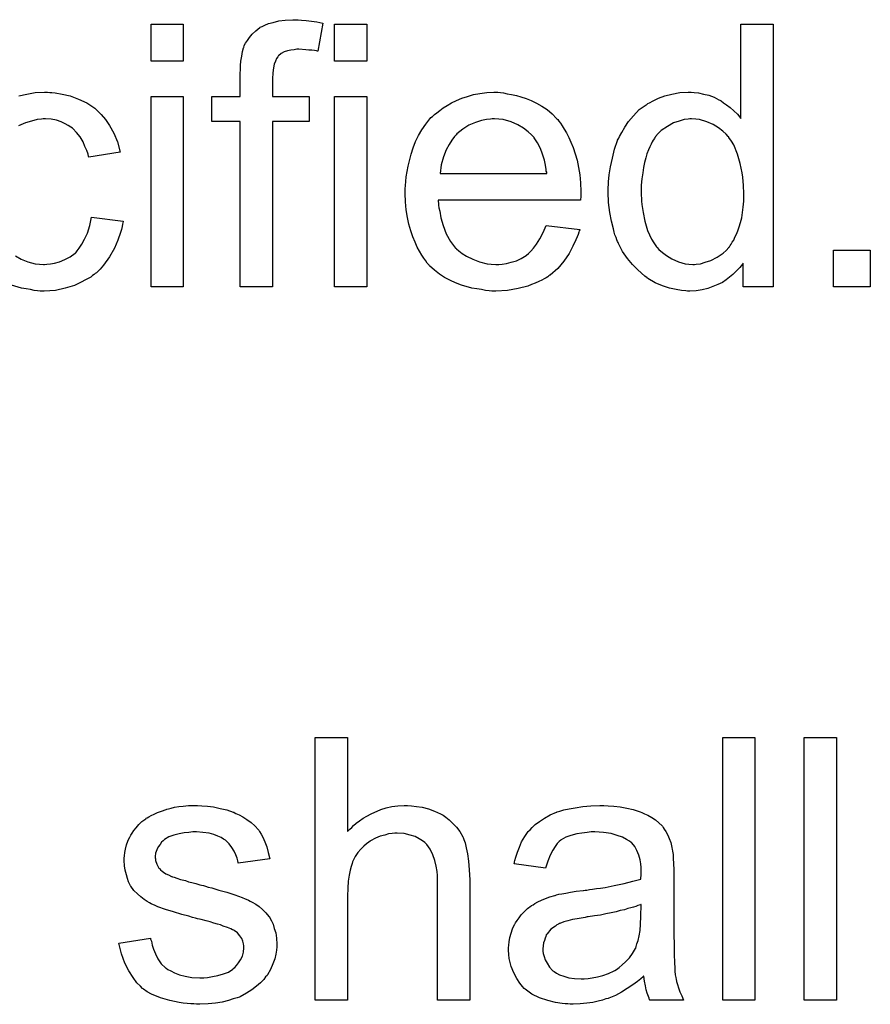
# Model space of a CAD drawing. Extents: x -2.2 to 8.3, y -2.9 to 5.2.
# Tile 192 of 205: x 5.255 to 5.514, y 3.537 to 3.837. Entities that reach past the tile are written whole.
import ezdxf

# ---------------------------------------------------------------- set-up
doc = ezdxf.new("R2010")
doc.units = 0
doc.layers.add('acc-ni-360-20-in-a_document', color=1, linetype='CONTINUOUS')

msp = doc.modelspace()

# ---------------------------------------------------------------- linework, layer by layer
at = {"layer": 'acc-ni-360-20-in-a_document', "color": 1}
for points in [[(5.304762, 3.824653), (5.294928, 3.824653), (5.294928, 3.835876), (5.304762, 3.835876), (5.304762, 3.824653)], [(5.340861, 3.837148), (5.342249, 3.837032), (5.343869, 3.836801), (5.345489, 3.83657), (5.34734, 3.836223), (5.345836, 3.827661), (5.34572, 3.827661), (5.345373, 3.827776), (5.344794, 3.827892), (5.343985, 3.828008), (5.343059, 3.828008), (5.342133, 3.828124), (5.340051, 3.828239), (5.339357, 3.828239), (5.338547, 3.828124), (5.337621, 3.828008), (5.33658, 3.827776), (5.335538, 3.827429), (5.334613, 3.826967), (5.333803, 3.826272), (5.333687, 3.826157), (5.333572, 3.825925), (5.333225, 3.825463), (5.332877, 3.824653), (5.33253, 3.823727), (5.332299, 3.82257), (5.332068, 3.821066), (5.331952, 3.819215), (5.331952, 3.813892), (5.343175, 3.813892), (5.343175, 3.806256), (5.331952, 3.806256), (5.331952, 3.755811), (5.322117, 3.755811), (5.322117, 3.806256), (5.31344, 3.806256), (5.31344, 3.813892), (5.322117, 3.813892), (5.322117, 3.820025), (5.322117, 3.82014), (5.322117, 3.820256), (5.322117, 3.82095), (5.322233, 3.821992), (5.322233, 3.823264), (5.322349, 3.824653), (5.32258, 3.826157), (5.322811, 3.827545), (5.323159, 3.828702), (5.323274, 3.828818), (5.32339, 3.829396), (5.323737, 3.83009), (5.324316, 3.8309), (5.32501, 3.831826), (5.32582, 3.832867), (5.326861, 3.833909), (5.328134, 3.834834), (5.328249, 3.83495), (5.328828, 3.835181), (5.329638, 3.835644), (5.330795, 3.836107), (5.332183, 3.836454), (5.333919, 3.836917), (5.335886, 3.837148), (5.3382, 3.837264), (5.339819, 3.837264), (5.340861, 3.837148)], [(5.360761, 3.824653), (5.350927, 3.824653), (5.350927, 3.835876), (5.360761, 3.835876), (5.360761, 3.824653)], [(5.484676, 3.755811), (5.475535, 3.755811), (5.475535, 3.7631), (5.47542, 3.762985), (5.475304, 3.762753), (5.474957, 3.76229), (5.474494, 3.761712), (5.473916, 3.761133), (5.473221, 3.760439), (5.472412, 3.759629), (5.47137, 3.758819), (5.470329, 3.758009), (5.469172, 3.7572), (5.467784, 3.756505), (5.466279, 3.755927), (5.464775, 3.755348), (5.46304, 3.754885), (5.461189, 3.754654), (5.459222, 3.754538), (5.458528, 3.754538), (5.458065, 3.754654), (5.456676, 3.75477), (5.455057, 3.755001), (5.45309, 3.755464), (5.450891, 3.756158), (5.448693, 3.757084), (5.446495, 3.758356), (5.446379, 3.758356), (5.446263, 3.758588), (5.445569, 3.759051), (5.444528, 3.759976), (5.443255, 3.761133), (5.441751, 3.762637), (5.440247, 3.764489), (5.438743, 3.766571), (5.43747, 3.769001), (5.43747, 3.769117), (5.437355, 3.769348), (5.437239, 3.769695), (5.437007, 3.770158), (5.436776, 3.770852), (5.436429, 3.771662), (5.436198, 3.772472), (5.435966, 3.773513), (5.435388, 3.775827), (5.434809, 3.778488), (5.434462, 3.781497), (5.434346, 3.784736), (5.434346, 3.784852), (5.434346, 3.785083), (5.434346, 3.785546), (5.434346, 3.78624), (5.434462, 3.786934), (5.434462, 3.78786), (5.434693, 3.789943), (5.435041, 3.792372), (5.435619, 3.795033), (5.436313, 3.79781), (5.437239, 3.800471), (5.437239, 3.800587), (5.437355, 3.800818), (5.437586, 3.801166), (5.437817, 3.801628), (5.438511, 3.802901), (5.439437, 3.804521), (5.440594, 3.806256), (5.442098, 3.807992), (5.443834, 3.809843), (5.445916, 3.811347), (5.446032, 3.811347), (5.446148, 3.811463), (5.446495, 3.811694), (5.446958, 3.811926), (5.448115, 3.812504), (5.449734, 3.813314), (5.451586, 3.814008), (5.453784, 3.814587), (5.456214, 3.81505), (5.458759, 3.815165), (5.459685, 3.815165), (5.46061, 3.81505), (5.461883, 3.814934), (5.463387, 3.814587), (5.465007, 3.81424), (5.466627, 3.813661), (5.468131, 3.812851), (5.468362, 3.812735), (5.468825, 3.812504), (5.469519, 3.811926), (5.470445, 3.811347), (5.471602, 3.810537), (5.472643, 3.809496), (5.4738, 3.808455), (5.474841, 3.807182), (5.474841, 3.835876), (5.484676, 3.835876), (5.484676, 3.755811)], [(5.264036, 3.81505), (5.26473, 3.81505), (5.265656, 3.814934), (5.267854, 3.814587), (5.270284, 3.814008), (5.272829, 3.813083), (5.275374, 3.811926), (5.277804, 3.810306), (5.27792, 3.810306), (5.278036, 3.810074), (5.27873, 3.80938), (5.279771, 3.808339), (5.281044, 3.806835), (5.282316, 3.804984), (5.283589, 3.80267), (5.284746, 3.800008), (5.285556, 3.796885), (5.275953, 3.795381), (5.275953, 3.795496), (5.275837, 3.795612), (5.275722, 3.796306), (5.275374, 3.797347), (5.274796, 3.79862), (5.274217, 3.800008), (5.273292, 3.801513), (5.272251, 3.802901), (5.271094, 3.804058), (5.270978, 3.804174), (5.270515, 3.804521), (5.269705, 3.804984), (5.26878, 3.805562), (5.267507, 3.806141), (5.266118, 3.806603), (5.264499, 3.80695), (5.262763, 3.807066), (5.262069, 3.807066), (5.26149, 3.80695), (5.260218, 3.806835), (5.258482, 3.806372), (5.256631, 3.805794), (5.254548, 3.804868)], [(5.254664, 3.814008), (5.257094, 3.814587), (5.259639, 3.81505), (5.262416, 3.815165), (5.263342, 3.815165), (5.264036, 3.81505)], [(5.401488, 3.81505), (5.402413, 3.814934), (5.40357, 3.814702), (5.404843, 3.814471), (5.406347, 3.814124), (5.407735, 3.813777), (5.409355, 3.813198), (5.410859, 3.81262), (5.412479, 3.81181), (5.414099, 3.810884), (5.415719, 3.809843), (5.417223, 3.80857), (5.418611, 3.807182), (5.418727, 3.807066), (5.418958, 3.806835), (5.419305, 3.806372), (5.419768, 3.805678), (5.420347, 3.804868), (5.420925, 3.803942), (5.421619, 3.802785), (5.422314, 3.801397), (5.423008, 3.799893), (5.423702, 3.798273), (5.42428, 3.796422), (5.424859, 3.794455), (5.425322, 3.792257), (5.425669, 3.789943), (5.4259, 3.787513), (5.426016, 3.784852), (5.426016, 3.784736), (5.426016, 3.784273), (5.426016, 3.783463), (5.4259, 3.782306), (5.382513, 3.782306), (5.382513, 3.782191), (5.382513, 3.781844), (5.382628, 3.781381), (5.382628, 3.780687), (5.382744, 3.779877), (5.382975, 3.778951), (5.383323, 3.776869), (5.384017, 3.774555), (5.384942, 3.772009), (5.386215, 3.769695), (5.387835, 3.767613), (5.387951, 3.767613), (5.388066, 3.767381), (5.388761, 3.766803), (5.389802, 3.765993), (5.39119, 3.765183), (5.393041, 3.764257), (5.395124, 3.763447), (5.397438, 3.762869), (5.398711, 3.762753), (5.400099, 3.762637), (5.401025, 3.762637), (5.402066, 3.762753), (5.403339, 3.762985), (5.404727, 3.763332), (5.406347, 3.763794), (5.407851, 3.764489), (5.409355, 3.765414), (5.409471, 3.76553), (5.410049, 3.765993), (5.410743, 3.766687), (5.411553, 3.767613), (5.412479, 3.768885), (5.41352, 3.770505), (5.414562, 3.772356), (5.415487, 3.774555), (5.425669, 3.773282), (5.425669, 3.773166), (5.425553, 3.772935), (5.425437, 3.772472), (5.425206, 3.771778), (5.424859, 3.771084), (5.424512, 3.770158), (5.423586, 3.768191), (5.422429, 3.765993), (5.420809, 3.763679), (5.418958, 3.76148), (5.416644, 3.759398), (5.416529, 3.759398), (5.416297, 3.759166), (5.41595, 3.758935), (5.415487, 3.758588), (5.414793, 3.758241), (5.414099, 3.757894), (5.413173, 3.757431), (5.412132, 3.756968), (5.410975, 3.756505), (5.409818, 3.756043), (5.406925, 3.755348), (5.403686, 3.75477), (5.400099, 3.754538), (5.398826, 3.754538), (5.398016, 3.754654), (5.396975, 3.75477), (5.395703, 3.755001), (5.394314, 3.755233), (5.39281, 3.755464), (5.38957, 3.75639), (5.387835, 3.757084), (5.386215, 3.757778), (5.38448, 3.758704), (5.38286, 3.759745), (5.381356, 3.760902), (5.379852, 3.76229), (5.379736, 3.762406), (5.379505, 3.762637), (5.379157, 3.7631), (5.378695, 3.763794), (5.378116, 3.764604), (5.377538, 3.76553), (5.376843, 3.766687), (5.376149, 3.76796), (5.375455, 3.769464), (5.374761, 3.771084), (5.374182, 3.772935), (5.373604, 3.774902), (5.373141, 3.776984), (5.372794, 3.779298), (5.372562, 3.781728), (5.372447, 3.784273), (5.372447, 3.784389), (5.372447, 3.784968), (5.372447, 3.785662), (5.372562, 3.786703), (5.372678, 3.787976), (5.372794, 3.789364), (5.373025, 3.790984), (5.373372, 3.792604), (5.374298, 3.796306), (5.374877, 3.798157), (5.375571, 3.800124), (5.376496, 3.801975), (5.377538, 3.803711), (5.378695, 3.805446), (5.379967, 3.807066), (5.380083, 3.807182), (5.380314, 3.807413), (5.380777, 3.80776), (5.381356, 3.808339), (5.38205, 3.808917), (5.382975, 3.809612), (5.384017, 3.810421), (5.385289, 3.811116), (5.386562, 3.811926), (5.388066, 3.81262), (5.389686, 3.813314), (5.391422, 3.813892), (5.393273, 3.814471), (5.39524, 3.814818), (5.397322, 3.81505), (5.399521, 3.815165), (5.400678, 3.815165), (5.401488, 3.81505)], [(5.304762, 3.755811), (5.294928, 3.755811), (5.294928, 3.813892), (5.304762, 3.813892), (5.304762, 3.755811)], [(5.360761, 3.755811), (5.350927, 3.755811), (5.350927, 3.813892), (5.360761, 3.813892), (5.360761, 3.755811)], [(5.399636, 3.807066), (5.398942, 3.807066), (5.398479, 3.80695), (5.397207, 3.806835), (5.395703, 3.806488), (5.393851, 3.805909), (5.391884, 3.805099), (5.390033, 3.803942), (5.388182, 3.802438), (5.387951, 3.802207), (5.387488, 3.801628), (5.386678, 3.800587), (5.385868, 3.799199), (5.384942, 3.797579), (5.384132, 3.795496), (5.383438, 3.793066), (5.383091, 3.790405), (5.415603, 3.790405), (5.415603, 3.790521), (5.415603, 3.790753), (5.415487, 3.7911), (5.415487, 3.791562), (5.415256, 3.792951), (5.414909, 3.794455), (5.41433, 3.796306), (5.413752, 3.798042), (5.412826, 3.799777), (5.411785, 3.801281), (5.411785, 3.801397), (5.411553, 3.801513), (5.410975, 3.802207), (5.409934, 3.803132), (5.408545, 3.804174), (5.40681, 3.805215), (5.404727, 3.806141), (5.402297, 3.806835), (5.401025, 3.80695), (5.399636, 3.807066)], [(5.4598, 3.807066), (5.459222, 3.807066), (5.458759, 3.80695), (5.457486, 3.806835), (5.455982, 3.806372), (5.454247, 3.805794), (5.452395, 3.804752), (5.450544, 3.803479), (5.449619, 3.802554), (5.448809, 3.801628), (5.448809, 3.801513), (5.448577, 3.801397), (5.448462, 3.80105), (5.448115, 3.800587), (5.447767, 3.800008), (5.44742, 3.799314), (5.447073, 3.798504), (5.44661, 3.797579), (5.446148, 3.796422), (5.445801, 3.795149), (5.445453, 3.793761), (5.445106, 3.792257), (5.444875, 3.790637), (5.444644, 3.788786), (5.444412, 3.786819), (5.444412, 3.784736), (5.444412, 3.78462), (5.444412, 3.784273), (5.444412, 3.783695), (5.444528, 3.782885), (5.444528, 3.781959), (5.444644, 3.780918), (5.444991, 3.778488), (5.445569, 3.775827), (5.446379, 3.77305), (5.447536, 3.770389), (5.44823, 3.769232), (5.44904, 3.768075), (5.449156, 3.768075), (5.449272, 3.767844), (5.44985, 3.767265), (5.450891, 3.76634), (5.452164, 3.765414), (5.453784, 3.764373), (5.455751, 3.763447), (5.457833, 3.762869), (5.45899, 3.762753), (5.460147, 3.762637), (5.460726, 3.762637), (5.461189, 3.762753), (5.462461, 3.762869), (5.463966, 3.763332), (5.465701, 3.76391), (5.467552, 3.764836), (5.469403, 3.766108), (5.470329, 3.766918), (5.471139, 3.767844), (5.471139, 3.76796), (5.47137, 3.768075), (5.471602, 3.768422), (5.471833, 3.768885), (5.47218, 3.769464), (5.472643, 3.770042), (5.47299, 3.770968), (5.473453, 3.771893), (5.473916, 3.772935), (5.474263, 3.774092), (5.474726, 3.77548), (5.475073, 3.776869), (5.475304, 3.778488), (5.475535, 3.780108), (5.475767, 3.781959), (5.475767, 3.783926), (5.475767, 3.784042), (5.475767, 3.784505), (5.475767, 3.785083), (5.475651, 3.785893), (5.475651, 3.786819), (5.475535, 3.787976), (5.47542, 3.789248), (5.475188, 3.790637), (5.47461, 3.793414), (5.4738, 3.796306), (5.472643, 3.799083), (5.471949, 3.80024), (5.471139, 3.801397), (5.471139, 3.801513), (5.470908, 3.801628), (5.470329, 3.802323), (5.469288, 3.803248), (5.468015, 3.804289), (5.466395, 3.805331), (5.464428, 3.806141), (5.46223, 3.806835), (5.461073, 3.80695), (5.4598, 3.807066)], [(5.253623, 3.765298), (5.255358, 3.764257), (5.257325, 3.763447), (5.259639, 3.762869), (5.260912, 3.762753), (5.262185, 3.762637), (5.262416, 3.762637), (5.26311, 3.762753), (5.264267, 3.762869), (5.26554, 3.7631), (5.267044, 3.763447), (5.268664, 3.764142), (5.270284, 3.764951), (5.271788, 3.766108), (5.272019, 3.766224), (5.272366, 3.766803), (5.27306, 3.767613), (5.27387, 3.768885), (5.27468, 3.770389), (5.275606, 3.77224), (5.2763, 3.774555), (5.276763, 3.7771), (5.286482, 3.775827), (5.286482, 3.775711), (5.286366, 3.775364), (5.28625, 3.774902), (5.286135, 3.774207), (5.285903, 3.773282), (5.285672, 3.772356), (5.284862, 3.770042), (5.283821, 3.767613), (5.282316, 3.764951), (5.280465, 3.762406), (5.279424, 3.761249), (5.278267, 3.760092), (5.278151, 3.759976), (5.27792, 3.759861), (5.277573, 3.759629), (5.27711, 3.759282), (5.276532, 3.758819), (5.275722, 3.758356), (5.274796, 3.757894), (5.27387, 3.757315), (5.271556, 3.756274), (5.26878, 3.755464), (5.265771, 3.75477), (5.264036, 3.754654), (5.2623, 3.754538), (5.261143, 3.754538), (5.260333, 3.754654), (5.259292, 3.75477), (5.258135, 3.755001), (5.256863, 3.755233), (5.255474, 3.755464), (5.25235, 3.75639)], [(5.514295, 3.755811), (5.503072, 3.755811), (5.503072, 3.767034), (5.514295, 3.767034), (5.514295, 3.755811)], [(5.35486, 3.589805), (5.354976, 3.58992), (5.355208, 3.590152), (5.355555, 3.590499), (5.356133, 3.591077), (5.356712, 3.591656), (5.357521, 3.59235), (5.358563, 3.593044), (5.359604, 3.593854), (5.360761, 3.594548), (5.362034, 3.595243), (5.365042, 3.596515), (5.366662, 3.597094), (5.368397, 3.597441), (5.370248, 3.597672), (5.3721, 3.597788), (5.373141, 3.597788), (5.374414, 3.597672), (5.375918, 3.597441), (5.377653, 3.597209), (5.379505, 3.596747), (5.381356, 3.596052), (5.383207, 3.595243), (5.383438, 3.595127), (5.384017, 3.59478), (5.384827, 3.594201), (5.385868, 3.593391), (5.386909, 3.59235), (5.388066, 3.591193), (5.389108, 3.589805), (5.390033, 3.588185), (5.390149, 3.587954), (5.39038, 3.587375), (5.390727, 3.586334), (5.391074, 3.58483), (5.391422, 3.582978), (5.391769, 3.58078), (5.392, 3.578119), (5.392116, 3.575111), (5.392116, 3.538434), (5.382281, 3.538434), (5.382281, 3.575227), (5.382281, 3.575342), (5.382281, 3.575574), (5.382281, 3.575921), (5.382281, 3.576383), (5.382166, 3.577656), (5.381934, 3.579276), (5.381471, 3.581012), (5.380893, 3.582747), (5.380083, 3.584483), (5.379042, 3.585871), (5.378926, 3.585987), (5.378463, 3.586449), (5.377769, 3.587028), (5.376728, 3.587606), (5.375455, 3.588301), (5.373951, 3.588763), (5.3721, 3.589226), (5.370017, 3.589342), (5.369323, 3.589342), (5.368513, 3.589226), (5.367356, 3.58911), (5.366199, 3.588763), (5.364811, 3.588416), (5.363422, 3.587838), (5.361918, 3.587028), (5.361802, 3.586912), (5.36134, 3.586565), (5.360645, 3.586102), (5.359836, 3.585408), (5.35891, 3.584483), (5.357984, 3.583441), (5.357174, 3.582169), (5.35648, 3.58078), (5.356364, 3.580549), (5.356249, 3.580086), (5.356017, 3.57916), (5.35567, 3.578003), (5.355323, 3.576499), (5.355092, 3.574648), (5.354976, 3.572565), (5.35486, 3.570136), (5.35486, 3.538434), (5.345026, 3.538434), (5.345026, 3.618498), (5.35486, 3.618498), (5.35486, 3.589805)], [(5.479122, 3.538434), (5.469288, 3.538434), (5.469288, 3.618498), (5.479122, 3.618498), (5.479122, 3.538434)], [(5.503998, 3.538434), (5.494163, 3.538434), (5.494163, 3.618498), (5.503998, 3.618498), (5.503998, 3.538434)], [(5.310432, 3.597672), (5.312167, 3.597557), (5.314018, 3.597325), (5.315985, 3.596862), (5.318068, 3.5964), (5.320035, 3.595705), (5.32015, 3.595705), (5.320266, 3.59559), (5.320845, 3.595358), (5.32177, 3.594896), (5.322927, 3.594317), (5.3242, 3.593507), (5.325473, 3.592581), (5.32663, 3.59154), (5.327671, 3.590383), (5.327787, 3.590267), (5.328018, 3.589805), (5.328481, 3.588995), (5.329059, 3.588069), (5.329638, 3.586681), (5.330216, 3.585177), (5.330679, 3.583441), (5.331142, 3.581474), (5.321539, 3.580202), (5.321539, 3.580433), (5.321423, 3.580896), (5.321192, 3.581706), (5.320845, 3.582747), (5.320266, 3.583788), (5.319572, 3.584945), (5.318762, 3.586102), (5.317605, 3.587144), (5.317489, 3.587259), (5.317026, 3.587491), (5.316332, 3.587954), (5.315291, 3.588416), (5.314134, 3.588879), (5.31263, 3.589342), (5.310779, 3.589573), (5.308812, 3.589689), (5.307655, 3.589689), (5.306498, 3.589573), (5.304994, 3.589458), (5.30349, 3.58911), (5.30187, 3.588763), (5.300366, 3.588185), (5.299093, 3.587375), (5.298977, 3.587259), (5.29863, 3.587028), (5.298167, 3.586565), (5.297705, 3.585871), (5.297126, 3.585177), (5.296663, 3.584251), (5.296316, 3.58321), (5.2962, 3.582169), (5.2962, 3.582053), (5.2962, 3.581821), (5.296316, 3.581474), (5.296316, 3.581012), (5.296663, 3.579854), (5.297358, 3.578698), (5.297473, 3.578582), (5.297589, 3.578466), (5.29782, 3.578119), (5.298283, 3.577772), (5.298746, 3.577425), (5.29944, 3.576962), (5.30025, 3.576615), (5.301176, 3.576152), (5.301291, 3.576152), (5.301523, 3.576036), (5.301985, 3.575921), (5.302795, 3.575574), (5.303952, 3.575227), (5.305457, 3.574879), (5.306382, 3.574532), (5.307423, 3.574301), (5.30858, 3.573954), (5.309853, 3.573607), (5.309969, 3.573607), (5.310316, 3.573491), (5.310894, 3.573375), (5.311589, 3.573144), (5.312399, 3.572912), (5.31344, 3.572681), (5.315638, 3.571987), (5.318068, 3.571293), (5.320498, 3.570483), (5.322696, 3.569673), (5.323621, 3.569326), (5.324431, 3.568979), (5.324663, 3.568863), (5.325126, 3.568632), (5.32582, 3.568285), (5.326861, 3.567706), (5.327902, 3.567012), (5.328944, 3.566086), (5.329985, 3.565045), (5.33091, 3.563888), (5.331026, 3.563772), (5.331258, 3.563309), (5.33172, 3.562615), (5.332183, 3.561574), (5.33253, 3.560301), (5.332993, 3.558913), (5.333225, 3.557293), (5.33334, 3.555442), (5.33334, 3.55521), (5.33334, 3.554632), (5.333225, 3.553706), (5.332993, 3.552434), (5.332646, 3.551045), (5.332068, 3.549541), (5.331373, 3.547806), (5.330448, 3.546186), (5.330332, 3.545954), (5.329869, 3.545492), (5.329291, 3.544682), (5.328365, 3.543756), (5.327092, 3.542715), (5.325704, 3.541558), (5.324084, 3.540517), (5.322117, 3.539475), (5.322002, 3.539475), (5.321886, 3.53936), (5.321192, 3.539128), (5.320035, 3.538781), (5.318531, 3.538318), (5.316679, 3.537855), (5.314597, 3.537508), (5.312399, 3.537277), (5.309853, 3.537161), (5.308812, 3.537161), (5.308002, 3.537277), (5.307076, 3.537277), (5.305919, 3.537393), (5.304762, 3.537508), (5.30349, 3.53774), (5.300713, 3.538318), (5.29782, 3.539128), (5.295043, 3.540285), (5.293771, 3.540979), (5.292614, 3.541789), (5.292498, 3.541905), (5.292382, 3.542021), (5.291688, 3.542715), (5.290647, 3.543756), (5.28949, 3.545376), (5.288217, 3.547343), (5.286944, 3.549657), (5.285903, 3.552549), (5.285093, 3.555789), (5.294812, 3.557293), (5.294812, 3.557177), (5.294812, 3.557062), (5.295043, 3.556367), (5.295275, 3.55521), (5.295738, 3.553938), (5.296316, 3.552549), (5.29701, 3.551045), (5.298052, 3.549541), (5.299324, 3.548268), (5.299556, 3.548153), (5.300019, 3.547806), (5.300944, 3.547343), (5.302101, 3.546764), (5.303605, 3.546186), (5.305341, 3.545723), (5.307423, 3.545376), (5.309853, 3.54526), (5.31101, 3.54526), (5.312167, 3.545376), (5.313671, 3.545607), (5.315291, 3.545954), (5.317026, 3.546417), (5.318531, 3.546996), (5.319919, 3.547921), (5.320035, 3.548037), (5.320498, 3.548384), (5.32096, 3.548963), (5.321654, 3.549773), (5.322233, 3.550698), (5.322811, 3.551855), (5.323159, 3.553012), (5.323274, 3.554401), (5.323274, 3.554516), (5.323274, 3.554979), (5.323159, 3.555557), (5.322927, 3.556367), (5.32258, 3.557177), (5.322002, 3.557987), (5.321307, 3.558913), (5.320266, 3.559607), (5.32015, 3.559723), (5.319803, 3.559838), (5.319225, 3.560186), (5.318299, 3.560533), (5.316911, 3.560995), (5.316101, 3.561343), (5.315175, 3.561574), (5.314134, 3.561921), (5.312977, 3.562268), (5.311704, 3.562615), (5.3102, 3.562962), (5.310084, 3.562962), (5.309737, 3.563078), (5.309159, 3.563194), (5.308465, 3.563425), (5.307539, 3.563657), (5.306498, 3.564004), (5.3043, 3.564582), (5.301754, 3.565392), (5.299324, 3.566086), (5.29701, 3.566896), (5.295969, 3.567359), (5.295159, 3.567706), (5.294928, 3.567822), (5.294465, 3.568053), (5.293771, 3.568516), (5.292845, 3.569094), (5.291804, 3.569904), (5.290763, 3.57083), (5.289721, 3.571871), (5.288796, 3.573144), (5.28868, 3.57326), (5.288449, 3.573722), (5.288101, 3.574532), (5.287754, 3.575458), (5.287407, 3.576615), (5.28706, 3.578003), (5.286829, 3.579392), (5.286713, 3.581012), (5.286713, 3.581243), (5.286713, 3.581706), (5.286829, 3.5824), (5.286944, 3.583441), (5.287176, 3.584483), (5.287407, 3.585755), (5.28787, 3.586912), (5.288449, 3.588185), (5.288564, 3.588301), (5.288796, 3.588763), (5.289143, 3.589342), (5.289721, 3.590152), (5.290416, 3.590962), (5.291225, 3.592003), (5.292151, 3.592929), (5.293308, 3.593738), (5.293424, 3.593854), (5.293771, 3.59397), (5.294234, 3.594317), (5.294928, 3.594664), (5.295853, 3.595127), (5.296895, 3.59559), (5.298167, 3.596052), (5.299556, 3.596515), (5.299787, 3.596631), (5.30025, 3.596747), (5.30106, 3.596978), (5.302101, 3.597209), (5.303374, 3.597441), (5.304762, 3.597557), (5.306382, 3.597788), (5.309159, 3.597788), (5.310432, 3.597672)], [(5.434346, 3.597672), (5.436082, 3.597557), (5.438049, 3.597325), (5.440016, 3.596978), (5.441983, 3.596515), (5.443834, 3.595937), (5.444065, 3.595821), (5.444644, 3.59559), (5.445453, 3.595243), (5.446495, 3.59478), (5.447652, 3.594086), (5.448809, 3.593391), (5.44985, 3.592466), (5.450776, 3.59154), (5.450891, 3.591425), (5.451123, 3.591077), (5.45147, 3.590499), (5.451933, 3.589805), (5.452511, 3.588763), (5.452974, 3.587722), (5.453437, 3.586449), (5.453784, 3.584945), (5.453784, 3.58483), (5.4539, 3.584483), (5.454015, 3.583788), (5.454131, 3.582863), (5.454131, 3.58159), (5.454247, 3.580086), (5.454362, 3.578119), (5.454362, 3.575921), (5.454362, 3.562731), (5.454362, 3.562615), (5.454362, 3.562152), (5.454362, 3.561458), (5.454362, 3.560533), (5.454362, 3.559491), (5.454362, 3.558219), (5.454478, 3.555442), (5.454478, 3.552549), (5.454594, 3.549657), (5.454709, 3.548384), (5.454709, 3.547227), (5.454825, 3.546186), (5.454941, 3.545376), (5.454941, 3.54526), (5.455057, 3.544797), (5.455172, 3.544103), (5.455519, 3.543178), (5.455751, 3.542136), (5.456214, 3.540979), (5.456792, 3.539707), (5.457371, 3.538434), (5.447073, 3.538434), (5.446958, 3.53855), (5.446842, 3.539012), (5.44661, 3.539591), (5.446263, 3.540517), (5.445916, 3.541558), (5.445685, 3.542831), (5.445453, 3.544219), (5.445222, 3.545723), (5.445106, 3.545723), (5.444991, 3.545492), (5.444297, 3.544913), (5.443255, 3.544103), (5.441867, 3.543062), (5.440131, 3.542021), (5.438396, 3.540864), (5.436545, 3.539822), (5.434578, 3.539012), (5.434346, 3.538897), (5.433652, 3.538781), (5.432611, 3.538434), (5.431338, 3.538087), (5.429718, 3.53774), (5.427867, 3.537508), (5.425784, 3.537277), (5.423702, 3.537161), (5.422776, 3.537161), (5.422082, 3.537277), (5.421272, 3.537277), (5.420347, 3.537393), (5.418264, 3.53774), (5.41595, 3.538318), (5.413405, 3.539128), (5.411091, 3.540285), (5.409008, 3.541789), (5.408777, 3.542021), (5.408198, 3.542599), (5.407388, 3.54364), (5.406463, 3.545029), (5.405537, 3.546764), (5.404727, 3.548731), (5.404149, 3.551161), (5.404033, 3.552318), (5.403917, 3.553706), (5.403917, 3.553938), (5.403917, 3.554401), (5.404033, 3.55521), (5.404149, 3.556252), (5.40438, 3.557524), (5.404727, 3.558797), (5.40519, 3.560186), (5.405768, 3.561458), (5.405884, 3.561574), (5.406115, 3.562037), (5.406578, 3.562731), (5.407157, 3.563541), (5.407851, 3.564466), (5.408777, 3.565392), (5.409702, 3.566318), (5.410859, 3.567128), (5.410975, 3.567243), (5.411438, 3.567475), (5.412016, 3.567937), (5.412942, 3.5684), (5.413983, 3.568863), (5.415256, 3.569441), (5.416529, 3.569904), (5.418033, 3.570367), (5.418148, 3.570367), (5.418611, 3.570483), (5.419305, 3.570714), (5.420231, 3.57083), (5.421388, 3.571061), (5.422892, 3.571293), (5.424627, 3.57164), (5.42671, 3.571871), (5.426826, 3.571871), (5.427289, 3.571987), (5.427867, 3.571987), (5.428677, 3.572103), (5.429603, 3.572218), (5.43076, 3.57245), (5.432032, 3.572565), (5.433421, 3.572797), (5.436198, 3.573375), (5.439206, 3.573954), (5.441867, 3.574648), (5.44314, 3.574995), (5.444297, 3.575342), (5.444297, 3.575458), (5.444297, 3.575689), (5.444412, 3.576383), (5.444412, 3.577193), (5.444412, 3.577656), (5.444412, 3.577888), (5.444412, 3.578003), (5.444412, 3.578119), (5.444412, 3.578813), (5.444297, 3.57997), (5.444065, 3.581243), (5.443718, 3.582631), (5.44314, 3.58402), (5.442445, 3.585292), (5.44152, 3.586334), (5.441404, 3.586449), (5.440825, 3.586912), (5.4399, 3.587375), (5.438743, 3.588069), (5.437123, 3.588648), (5.435272, 3.589226), (5.432958, 3.589573), (5.430297, 3.589689), (5.42914, 3.589689), (5.427983, 3.589573), (5.426363, 3.589342), (5.424743, 3.58911), (5.423008, 3.588648), (5.421388, 3.588069), (5.419999, 3.587259), (5.419884, 3.587144), (5.419421, 3.586796), (5.418842, 3.586218), (5.418148, 3.585292), (5.417454, 3.584135), (5.416644, 3.582631), (5.41595, 3.58078), (5.415256, 3.578698), (5.405653, 3.57997), (5.405653, 3.580086), (5.405768, 3.580202), (5.405768, 3.580549), (5.405884, 3.581012), (5.406231, 3.582053), (5.406694, 3.583557), (5.407273, 3.585061), (5.407967, 3.586681), (5.408892, 3.588301), (5.409934, 3.589805), (5.410049, 3.58992), (5.410512, 3.590383), (5.411206, 3.591077), (5.412132, 3.592003), (5.413405, 3.592929), (5.414909, 3.593854), (5.416644, 3.594896), (5.418611, 3.595705), (5.418727, 3.595705), (5.418842, 3.595821), (5.41919, 3.595937), (5.419652, 3.596052), (5.420809, 3.5964), (5.422429, 3.596747), (5.42428, 3.597094), (5.426594, 3.597441), (5.429024, 3.597672), (5.431801, 3.597788), (5.433074, 3.597788), (5.434346, 3.597672)], [(5.444412, 3.56759), (5.444297, 3.56759), (5.444181, 3.567475), (5.443834, 3.567359), (5.443371, 3.567243), (5.442792, 3.567012), (5.442098, 3.56678), (5.441288, 3.566549), (5.440363, 3.566318), (5.439321, 3.56597), (5.438049, 3.565739), (5.436776, 3.565392), (5.435272, 3.565045), (5.433652, 3.564698), (5.432032, 3.564351), (5.430181, 3.564119), (5.428214, 3.563772), (5.427983, 3.563772), (5.427289, 3.563657), (5.426132, 3.563425), (5.424859, 3.563194), (5.423471, 3.562962), (5.422082, 3.562615), (5.420809, 3.562268), (5.419652, 3.561805), (5.419537, 3.561805), (5.41919, 3.561574), (5.418727, 3.561343), (5.418264, 3.560995), (5.416876, 3.56007), (5.415719, 3.558681), (5.415719, 3.558566), (5.415487, 3.558334), (5.415372, 3.557872), (5.41514, 3.557293), (5.414909, 3.556599), (5.414677, 3.555905), (5.414562, 3.554979), (5.414446, 3.554053), (5.414446, 3.553938), (5.414446, 3.553359), (5.414562, 3.552665), (5.414793, 3.551739), (5.41514, 3.550698), (5.415719, 3.549657), (5.416413, 3.5485), (5.417338, 3.547459), (5.417454, 3.547343), (5.417917, 3.547111), (5.418611, 3.546649), (5.419537, 3.546186), (5.420809, 3.545723), (5.422314, 3.54526), (5.424049, 3.545029), (5.426132, 3.544913), (5.427057, 3.544913), (5.428214, 3.545029), (5.429487, 3.54526), (5.431107, 3.545492), (5.432726, 3.545954), (5.434462, 3.546533), (5.436198, 3.547343), (5.436429, 3.547459), (5.436892, 3.547806), (5.437702, 3.548384), (5.438627, 3.549194), (5.439668, 3.55012), (5.440825, 3.551277), (5.441751, 3.552665), (5.442677, 3.554169), (5.442792, 3.554285), (5.442908, 3.554748), (5.44314, 3.555557), (5.443487, 3.556599), (5.443834, 3.557987), (5.444065, 3.559607), (5.444181, 3.561574), (5.444297, 3.563888), (5.444412, 3.56759)]]:
    msp.add_lwpolyline(points, dxfattribs=at)

doc.saveas('drawing.dxf')
